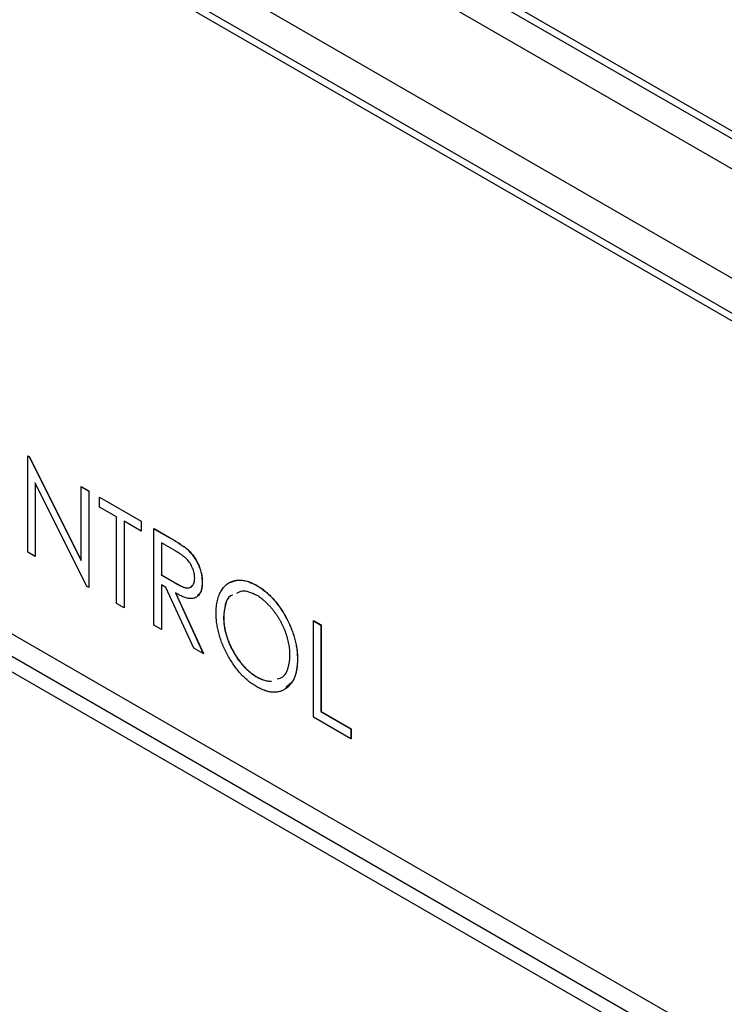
# Model space of a CAD drawing. Header units: millimetres. Extents: x 0 to 420, y 0 to 297.
# Tile 81 of 106: x 317 to 326, y 227 to 240. Entities that reach past the tile are written whole.
import ezdxf

# ---------------------------------------------------------------- set-up
doc = ezdxf.new("R2010")
doc.units = ezdxf.units.MM

msp = doc.modelspace()

# ---------------------------------------------------------------- linework, layer by layer
at = {"color": 7, "linetype": 'Continuous', "lineweight": 25}
for p, q in [((336.678, 231.824), (307.689, 248.559)), ((309.103, 248.253), (335.973, 232.741)), ((309.103, 248.151), (335.973, 232.639)), ((336.042, 230.721), (307.052, 247.457)), ((334.92, 230.793), (308.05, 246.305)), ((335.01, 230.845), (308.14, 246.357)), ((307.343, 236.915), (335.627, 220.587)), ((335.627, 220.28), (307.343, 236.609)), ((335.629, 220.282), (307.345, 236.61)), ((307.343, 236.405), (335.627, 220.076)), ((316.897, 233.918), (316.899, 233.919)), ((316.897, 232.622), (316.897, 233.918)), ((316.897, 233.918), (316.918, 233.906)), ((316.899, 233.919), (316.92, 233.907)), ((316.918, 233.906), (316.92, 233.907)), ((316.918, 233.906), (317.616, 232.508)), ((316.92, 233.907), (317.616, 232.512)), ((317.694, 232.162), (316.998, 233.557)), ((316.998, 233.557), (316.998, 232.564)), ((316.999, 233.553), (316.999, 232.565)), ((317.616, 233.503), (317.618, 233.504)), ((317.616, 232.508), (317.616, 233.503)), ((317.616, 233.503), (317.717, 233.445)), ((317.618, 233.504), (317.719, 233.446)), ((317.717, 233.445), (317.719, 233.446)), ((317.717, 233.445), (317.717, 232.149)), ((317.719, 233.446), (317.719, 232.15)), ((317.861, 233.362), (317.863, 233.363)), ((317.861, 233.229), (317.861, 233.362)), ((317.861, 233.362), (318.422, 233.038)), ((317.863, 233.363), (318.424, 233.039)), ((318.091, 233.096), (317.861, 233.229)), ((318.091, 231.933), (318.091, 233.096)), ((318.422, 232.905), (318.192, 233.038)), ((318.192, 233.038), (318.192, 231.874)), ((318.194, 233.037), (318.194, 231.875)), ((318.422, 233.038), (318.424, 233.039)), ((318.422, 233.038), (318.422, 232.905)), ((318.424, 233.039), (318.424, 232.906)), ((318.422, 232.905), (318.424, 232.906)), ((318.595, 232.938), (318.597, 232.939)), ((318.595, 232.938), (318.801, 232.819)), ((318.595, 231.642), (318.595, 232.938)), ((318.597, 232.939), (318.803, 232.82)), ((318.882, 232.639), (318.696, 232.747)), ((318.696, 232.747), (318.696, 232.315)), ((318.698, 232.746), (318.698, 232.316)), ((318.801, 232.819), (318.803, 232.82)), ((316.998, 232.564), (316.897, 232.622)), ((319.035, 232.666), (319.037, 232.667)), ((316.998, 232.564), (316.999, 232.565)), ((318.696, 232.315), (318.698, 232.316)), ((318.696, 232.315), (318.878, 232.208)), ((318.698, 232.316), (318.88, 232.209)), ((318.878, 232.208), (318.88, 232.209)), ((319.243, 232.218), (319.244, 232.219)), ((317.717, 232.149), (317.694, 232.162)), ((317.717, 232.149), (317.719, 232.15)), ((318.756, 232.147), (318.696, 232.182)), ((318.696, 232.182), (318.696, 231.584)), ((318.698, 232.181), (318.698, 231.585)), ((319.13, 231.333), (318.756, 232.147)), ((318.883, 232.074), (319.257, 231.26)), ((318.885, 232.075), (319.259, 231.261)), ((319.97, 232.178), (319.972, 232.179)), ((318.192, 231.874), (318.091, 231.933)), ((318.192, 231.874), (318.194, 231.875)), ((319.531, 231.745), (319.532, 231.746)), ((320.739, 231.7), (320.741, 231.701)), ((320.739, 231.7), (320.84, 231.642)), ((320.739, 230.404), (320.739, 231.7)), ((320.741, 231.701), (320.842, 231.643)), ((318.696, 231.584), (318.595, 231.642)), ((318.696, 231.584), (318.698, 231.585)), ((320.84, 231.642), (320.842, 231.643)), ((320.84, 231.642), (320.84, 230.479)), ((320.842, 231.643), (320.842, 230.48)), ((319.257, 231.26), (319.13, 231.333)), ((319.257, 231.26), (319.259, 231.261)), ((320.524, 231.177), (320.525, 231.178)), ((319.974, 230.945), (319.976, 230.946)), ((321.243, 230.113), (320.739, 230.404)), ((320.84, 230.479), (320.842, 230.48)), ((320.84, 230.479), (321.243, 230.246)), ((320.842, 230.48), (321.245, 230.247)), ((321.243, 230.246), (321.245, 230.247)), ((321.243, 230.246), (321.243, 230.113)), ((321.245, 230.247), (321.245, 230.114)), ((321.243, 230.113), (321.245, 230.114))]:
    msp.add_line(p, q, dxfattribs=at)
for points, knots in [([(318.801, 232.819), (318.815, 232.811), (318.842, 232.796), (318.879, 232.773), (318.914, 232.751), (318.945, 232.732), (318.972, 232.713), (318.996, 232.697), (319.017, 232.681), (319.029, 232.671), (319.035, 232.666)], [0, 0, 0, 0, 0.176242, 0.33814, 0.484799, 0.617149, 0.734395, 0.837422, 0.92561, 1, 1, 1, 1]), ([(318.803, 232.82), (318.817, 232.812), (318.843, 232.797), (318.881, 232.774), (318.916, 232.752), (318.947, 232.733), (318.974, 232.714), (318.998, 232.698), (319.019, 232.682), (319.031, 232.672), (319.037, 232.667)], [0, 0, 0, 0, 0.176242, 0.33814, 0.484799, 0.617149, 0.734395, 0.837422, 0.92561, 1, 1, 1, 1]), ([(319.142, 232.276), (319.142, 232.287), (319.141, 232.308), (319.135, 232.341), (319.126, 232.375), (319.114, 232.409), (319.098, 232.442), (319.08, 232.473), (319.06, 232.502), (319.041, 232.524), (319.025, 232.54), (319.01, 232.553), (318.993, 232.567), (318.975, 232.58), (318.954, 232.595), (318.932, 232.609), (318.908, 232.625), (318.891, 232.634), (318.882, 232.639)], [0, 0, 0, 0, 0.074206, 0.146692, 0.218332, 0.29067, 0.362618, 0.431553, 0.499554, 0.567987, 0.604677, 0.646293, 0.69288, 0.744014, 0.799888, 0.86174, 0.928424, 1, 1, 1, 1]), ([(319.035, 232.666), (319.043, 232.66), (319.058, 232.646), (319.079, 232.624), (319.1, 232.601), (319.119, 232.577), (319.137, 232.551), (319.154, 232.523), (319.17, 232.495), (319.185, 232.466), (319.199, 232.435), (319.21, 232.405), (319.221, 232.374), (319.229, 232.343), (319.235, 232.312), (319.239, 232.28), (319.242, 232.249), (319.243, 232.228), (319.243, 232.218)], [0, 0, 0, 0, 0.061387, 0.121495, 0.181089, 0.240038, 0.298644, 0.35799, 0.418441, 0.480043, 0.541867, 0.604173, 0.666682, 0.729899, 0.794538, 0.860455, 0.929211, 1, 1, 1, 1]), ([(319.037, 232.667), (319.044, 232.661), (319.059, 232.647), (319.081, 232.625), (319.101, 232.602), (319.121, 232.578), (319.139, 232.552), (319.156, 232.525), (319.172, 232.496), (319.187, 232.467), (319.201, 232.437), (319.212, 232.406), (319.222, 232.375), (319.23, 232.344), (319.237, 232.313), (319.241, 232.281), (319.244, 232.25), (319.244, 232.229), (319.244, 232.219)], [0, 0, 0, 0, 0.061387, 0.121495, 0.181089, 0.240038, 0.298644, 0.35799, 0.418441, 0.480043, 0.541867, 0.604173, 0.666682, 0.729899, 0.794538, 0.860455, 0.929211, 1, 1, 1, 1]), ([(318.878, 232.208), (318.887, 232.203), (318.903, 232.193), (318.927, 232.181), (318.949, 232.17), (318.969, 232.161), (318.988, 232.153), (319.005, 232.148), (319.02, 232.144), (319.038, 232.141), (319.058, 232.141), (319.08, 232.146), (319.099, 232.157), (319.114, 232.173), (319.127, 232.193), (319.135, 232.217), (319.141, 232.245), (319.142, 232.265), (319.142, 232.276)], [0, 0, 0, 0, 0.068884, 0.133004, 0.192369, 0.247684, 0.298447, 0.344783, 0.387444, 0.426058, 0.498477, 0.568226, 0.638295, 0.709239, 0.781676, 0.852765, 0.925523, 1, 1, 1, 1]), ([(318.88, 232.209), (318.914, 232.19), (318.982, 232.152), (319.073, 232.13), (319.101, 232.166), (319.11, 232.177)], [0, 0, 0, 0, 0.401435, 0.798698, 1, 1, 1, 1]), ([(319.243, 232.218), (319.242, 232.201), (319.241, 232.167), (319.234, 232.123), (319.221, 232.085), (319.204, 232.053), (319.181, 232.027), (319.155, 232.009), (319.124, 231.999), (319.094, 231.997), (319.068, 231.999), (319.047, 232.002), (319.024, 232.009), (318.999, 232.017), (318.973, 232.028), (318.945, 232.041), (318.914, 232.056), (318.894, 232.068), (318.883, 232.074)], [0, 0, 0, 0, 0.0834844, 0.1626129, 0.2391798, 0.3144944, 0.3883849, 0.4607166, 0.5337905, 0.6090224, 0.6482386, 0.6903647, 0.734562, 0.7816353, 0.8316349, 0.884694, 0.9405057, 1, 1, 1, 1]), ([(319.244, 232.219), (319.243, 232.158), (319.24, 232.078), (319.191, 232.052), (319.179, 232.045)], [0, 0, 0, 0, 0.747028, 1, 1, 1, 1]), ([(319.43, 231.802), (319.43, 231.818), (319.43, 231.848), (319.434, 231.891), (319.439, 231.933), (319.448, 231.972), (319.458, 232.009), (319.47, 232.044), (319.485, 232.077), (319.502, 232.108), (319.521, 232.136), (319.541, 232.16), (319.563, 232.182), (319.587, 232.201), (319.613, 232.216), (319.64, 232.229), (319.669, 232.238), (319.699, 232.244), (319.73, 232.247), (319.763, 232.246), (319.796, 232.243), (319.829, 232.237), (319.864, 232.227), (319.899, 232.214), (319.934, 232.198), (319.958, 232.184), (319.97, 232.178)], [0, 0, 0, 0, 0.044811, 0.089011, 0.13275, 0.176233, 0.219272, 0.262324, 0.305647, 0.348979, 0.392242, 0.43461, 0.476184, 0.517236, 0.558165, 0.598792, 0.639668, 0.680638, 0.721467, 0.761759, 0.801482, 0.840953, 0.880381, 0.919726, 0.959716, 1, 1, 1, 1]), ([(319.634, 232.22), (319.681, 232.236), (319.78, 232.268), (319.905, 232.209), (319.972, 232.179)], [0, 0, 0, 0, 0.470839, 1, 1, 1, 1]), ([(319.974, 232.042), (319.905, 232.074), (319.8, 232.121), (319.727, 232.08), (319.703, 232.067)], [0, 0, 0, 0, 0.667265, 1, 1, 1, 1]), ([(319.97, 232.178), (319.989, 232.166), (320.027, 232.143), (320.083, 232.101), (320.136, 232.055), (320.187, 232.004), (320.235, 231.948), (320.281, 231.888), (320.325, 231.822), (320.365, 231.753), (320.402, 231.682), (320.435, 231.609), (320.462, 231.537), (320.485, 231.465), (320.502, 231.392), (320.515, 231.32), (320.522, 231.248), (320.523, 231.201), (320.524, 231.177)], [0, 0, 0, 0, 0.064112, 0.12603, 0.186709, 0.24615, 0.305771, 0.366051, 0.427384, 0.490821, 0.554635, 0.61692, 0.678954, 0.740666, 0.803314, 0.866858, 0.932414, 1, 1, 1, 1]), ([(319.972, 232.179), (319.991, 232.167), (320.029, 232.144), (320.085, 232.102), (320.138, 232.056), (320.189, 232.005), (320.237, 231.949), (320.283, 231.889), (320.326, 231.823), (320.367, 231.754), (320.404, 231.683), (320.437, 231.61), (320.464, 231.538), (320.486, 231.466), (320.504, 231.393), (320.516, 231.321), (320.524, 231.249), (320.525, 231.202), (320.525, 231.178)], [0, 0, 0, 0, 0.064112, 0.12603, 0.186709, 0.24615, 0.305771, 0.366051, 0.427384, 0.490821, 0.554635, 0.61692, 0.678954, 0.740666, 0.803314, 0.866858, 0.932414, 1, 1, 1, 1]), ([(319.647, 232.044), (319.64, 232.042), (319.591, 232.024), (319.546, 231.918), (319.536, 231.802), (319.531, 231.745)], [0, 0, 0, 0, 0.081676, 0.540656, 1, 1, 1, 1]), ([(319.649, 232.045), (319.642, 232.043), (319.593, 232.025), (319.547, 231.919), (319.537, 231.803), (319.532, 231.746)], [0, 0, 0, 0, 0.081676, 0.540656, 1, 1, 1, 1]), ([(320.423, 231.236), (320.423, 231.248), (320.422, 231.273), (320.42, 231.312), (320.415, 231.35), (320.409, 231.389), (320.4, 231.428), (320.39, 231.467), (320.378, 231.506), (320.365, 231.545), (320.349, 231.584), (320.333, 231.623), (320.314, 231.66), (320.294, 231.697), (320.273, 231.734), (320.25, 231.769), (320.226, 231.804), (320.2, 231.838), (320.173, 231.871), (320.146, 231.901), (320.118, 231.93), (320.091, 231.957), (320.062, 231.981), (320.033, 232.004), (320.004, 232.025), (319.984, 232.036), (319.974, 232.042)], [0, 0, 0, 0, 0.044923, 0.089057, 0.132287, 0.174986, 0.217144, 0.258769, 0.300532, 0.342498, 0.384141, 0.425372, 0.466388, 0.507179, 0.548135, 0.589217, 0.630842, 0.673193, 0.715487, 0.757043, 0.79776, 0.838207, 0.878693, 0.918916, 0.959101, 1, 1, 1, 1]), ([(319.978, 230.81), (319.96, 230.821), (319.922, 230.844), (319.868, 230.885), (319.815, 230.931), (319.765, 230.981), (319.717, 231.037), (319.672, 231.098), (319.628, 231.163), (319.588, 231.232), (319.551, 231.304), (319.518, 231.376), (319.491, 231.448), (319.469, 231.52), (319.451, 231.591), (319.439, 231.662), (319.431, 231.733), (319.43, 231.779), (319.43, 231.802)], [0, 0, 0, 0, 0.063524, 0.12488, 0.185155, 0.244833, 0.304627, 0.365038, 0.42717, 0.49127, 0.555588, 0.618668, 0.681008, 0.742903, 0.805249, 0.868474, 0.933217, 1, 1, 1, 1]), ([(319.531, 231.745), (319.531, 231.726), (319.532, 231.689), (319.538, 231.631), (319.548, 231.573), (319.563, 231.515), (319.581, 231.457), (319.603, 231.399), (319.63, 231.341), (319.66, 231.284), (319.693, 231.228), (319.728, 231.175), (319.765, 231.127), (319.804, 231.082), (319.844, 231.042), (319.886, 231.005), (319.93, 230.972), (319.959, 230.954), (319.974, 230.945)], [0, 0, 0, 0, 0.06753, 0.132738, 0.196163, 0.25879, 0.321017, 0.383435, 0.446363, 0.511011, 0.575079, 0.637133, 0.697793, 0.757163, 0.816573, 0.8765, 0.937463, 1, 1, 1, 1]), ([(319.532, 231.746), (319.533, 231.727), (319.533, 231.69), (319.54, 231.632), (319.55, 231.574), (319.564, 231.517), (319.582, 231.458), (319.605, 231.4), (319.632, 231.342), (319.662, 231.285), (319.695, 231.229), (319.73, 231.176), (319.767, 231.128), (319.806, 231.083), (319.846, 231.043), (319.888, 231.006), (319.932, 230.973), (319.961, 230.955), (319.976, 230.946)], [0, 0, 0, 0, 0.06753, 0.132738, 0.196163, 0.25879, 0.321017, 0.383435, 0.446363, 0.511011, 0.575079, 0.637133, 0.697793, 0.757163, 0.816573, 0.8765, 0.937463, 1, 1, 1, 1]), ([(320.524, 231.177), (320.523, 231.154), (320.522, 231.109), (320.515, 231.046), (320.502, 230.988), (320.485, 230.936), (320.463, 230.889), (320.435, 230.849), (320.403, 230.813), (320.366, 230.784), (320.325, 230.761), (320.282, 230.746), (320.237, 230.737), (320.19, 230.737), (320.14, 230.743), (320.088, 230.758), (320.034, 230.78), (319.997, 230.8), (319.978, 230.81)], [0, 0, 0, 0, 0.067668, 0.133292, 0.19714, 0.260013, 0.322488, 0.385059, 0.448295, 0.51269, 0.576673, 0.638498, 0.698729, 0.757967, 0.817157, 0.876594, 0.937343, 1, 1, 1, 1]), ([(320.253, 230.916), (320.279, 230.923), (320.349, 230.941), (320.409, 231.06), (320.418, 231.177), (320.423, 231.236)], [0, 0, 0, 0, 0.231214, 0.615421, 1, 1, 1, 1]), ([(320.525, 231.178), (320.519, 231.083), (320.507, 230.914), (320.41, 230.836), (320.367, 230.801)], [0, 0, 0, 0, 0.559509, 1, 1, 1, 1]), ([(319.974, 230.945), (319.985, 230.94), (320.005, 230.928), (320.035, 230.914), (320.064, 230.903), (320.093, 230.895), (320.121, 230.889), (320.147, 230.885), (320.164, 230.885), (320.171, 230.885)], [0, 0, 0, 0, 0.0416607, 0.0828817, 0.123552, 0.1641767, 0.2042732, 0.2448897, 0.28, 0.28, 0.28, 0.28]), ([(319.976, 230.946), (319.986, 230.941), (320.006, 230.929), (320.036, 230.916), (320.066, 230.904), (320.094, 230.896), (320.123, 230.89), (320.149, 230.886), (320.166, 230.886), (320.173, 230.886)], [0, 0, 0, 0, 0.0416607, 0.0828817, 0.123552, 0.1641767, 0.2042732, 0.2448897, 0.28, 0.28, 0.28, 0.28])]:
    msp.add_open_spline(points, degree=3, knots=knots, dxfattribs=at)

doc.saveas('drawing.dxf')
